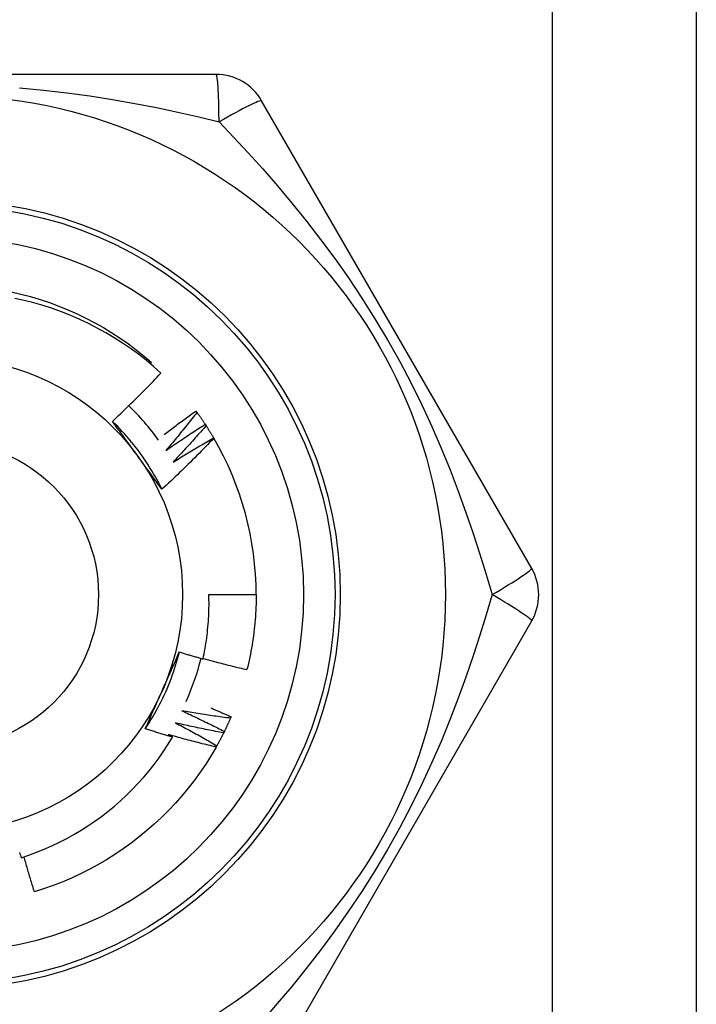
# Model space of a CAD drawing. Header units: inches. Extents: x 2 to 128, y 2 to 83.
# Tile 7 of 100: x 9.558 to 9.89, y 26.504 to 26.988. Entities that reach past the tile are written whole.
import ezdxf

# ---------------------------------------------------------------- set-up
doc = ezdxf.new("R2010")
doc.units = ezdxf.units.IN
doc.header["$LTSCALE"] = 7.68601940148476
doc.header["$MEASUREMENT"] = 0
doc.layers.add('Visible Edges(ANSI)', color=7, linetype='Continuous', lineweight=25)
doc.layers.add('Visible Tangent Edges(ANSI)', color=7, linetype='Continuous', lineweight=25)

msp = doc.modelspace()

# ---------------------------------------------------------------- linework, layer by layer
at = {"layer": 'Visible Edges(ANSI)'}
for p, q in [((9.889703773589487, 62.00136388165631), (9.889703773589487, 26.22459476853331)), ((9.654085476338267, 26.96070607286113), (9.389056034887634, 26.96070607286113)), ((9.808934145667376, 26.71828933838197), (9.676419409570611, 26.94781156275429)), ((9.621834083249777, 26.81865521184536), (9.622414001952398, 26.81933270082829)), ((9.644189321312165, 26.79548305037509), (9.644655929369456, 26.79484448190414)), ((9.648699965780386, 26.78899725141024), (9.649132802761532, 26.78833531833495)), ((9.652867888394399, 26.78228606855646), (9.652931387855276, 26.78217754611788)), ((9.65051840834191, 26.70539483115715), (9.67372593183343, 26.70539483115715)), ((9.676419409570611, 26.46297809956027), (9.808934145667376, 26.69250032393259)), ((9.661422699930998, 26.64545624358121), (9.661109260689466, 26.64473011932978)), ((9.630699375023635, 26.63670392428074), (9.63268412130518, 26.6355323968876)), ((9.658123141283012, 26.63827818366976), (9.657772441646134, 26.63756930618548)), ((9.654455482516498, 26.63128106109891), (9.65406844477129, 26.63059134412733))]:
    msp.add_line(p, q, dxfattribs=at)
at = {"layer": 'Visible Edges(ANSI)', "flags": 128}
for points in [[(9.553552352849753, 26.85404078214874), (9.558295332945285, 26.85292781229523), (9.563001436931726, 26.85166632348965), (9.567666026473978, 26.85025797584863), (9.572284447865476, 26.84870441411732), (9.57685206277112, 26.84700726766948), (9.58136422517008, 26.84516819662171), (9.585816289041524, 26.84318883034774), (9.590203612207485, 26.84107081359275), (9.594521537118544, 26.8388157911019), (9.598765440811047, 26.83642542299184), (9.602930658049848, 26.83390133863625), (9.607012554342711, 26.83124517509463), (9.611006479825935, 26.82845859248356), (9.614907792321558, 26.8255432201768), (9.618711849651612, 26.82250071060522), (9.622414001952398, 26.81933270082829)], [(9.62698831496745, 26.81413331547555), (9.623398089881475, 26.81732643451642), (9.619712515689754, 26.82040048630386), (9.615934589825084, 26.82335341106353), (9.612067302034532, 26.82618312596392), (9.60811367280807, 26.82888757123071), (9.604076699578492, 26.83146467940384), (9.599959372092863, 26.83391236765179), (9.59576470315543, 26.83622857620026), (9.591495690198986, 26.8384112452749), (9.587155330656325, 26.8404582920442), (9.582746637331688, 26.84236765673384), (9.578274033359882, 26.84413671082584), (9.57375141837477, 26.84575978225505), (9.569184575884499, 26.84723516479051), (9.564577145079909, 26.84856208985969), (9.55993276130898, 26.84973974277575), (9.555255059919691, 26.85076733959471)], [(9.603173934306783, 26.79044952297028), (9.604199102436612, 26.79140359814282), (9.605221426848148, 26.792360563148), (9.606240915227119, 26.79332041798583), (9.607257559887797, 26.79428314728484), (9.60827135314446, 26.79524875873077), (9.60928230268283, 26.79621722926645), (9.610290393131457, 26.79718856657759), (9.611295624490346, 26.79816274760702), (9.61229799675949, 26.79913978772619), (9.613297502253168, 26.80011965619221), (9.614294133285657, 26.80110236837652), (9.615287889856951, 26.80208790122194), (9.616278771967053, 26.80307625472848), (9.617266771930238, 26.80406742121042), (9.61825188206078, 26.80506139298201), (9.619234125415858, 26.80605818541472), (9.620213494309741, 26.80705779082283), (9.621189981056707, 26.8080602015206), (9.622163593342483, 26.80906541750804), (9.623134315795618, 26.81007343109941), (9.624102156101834, 26.81108422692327), (9.625067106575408, 26.81209781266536), (9.626029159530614, 26.81311418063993), (9.62698831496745, 26.81413331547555)], [(9.628599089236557, 26.78397489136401), (9.629239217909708, 26.78446638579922), (9.629880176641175, 26.78495683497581), (9.63052196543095, 26.78544625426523), (9.631164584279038, 26.78593463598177), (9.631808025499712, 26.78642197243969), (9.6324522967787, 26.78690827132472), (9.633097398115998, 26.78739353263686), (9.633743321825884, 26.78787774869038), (9.634390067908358, 26.78836092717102), (9.63503763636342, 26.78884306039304), (9.635686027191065, 26.78932414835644), (9.6363352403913, 26.78980419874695), (9.636985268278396, 26.79028319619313), (9.637636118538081, 26.79076115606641), (9.638287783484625, 26.79123806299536), (9.638940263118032, 26.79171392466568), (9.639593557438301, 26.79218874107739), (9.640247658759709, 26.79266250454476), (9.6409025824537, 26.79313522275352), (9.641558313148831, 26.79360688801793), (9.642214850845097, 26.79407750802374), (9.642872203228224, 26.79454707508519), (9.643530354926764, 26.79501558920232), (9.644189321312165, 26.79548305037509)], [(9.644655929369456, 26.79484448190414), (9.644037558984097, 26.79405110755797), (9.643417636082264, 26.79325888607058), (9.642796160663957, 26.79246780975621), (9.642173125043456, 26.79167790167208), (9.64154853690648, 26.79088914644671), (9.640922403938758, 26.79010155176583), (9.64029471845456, 26.78931512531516), (9.639665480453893, 26.78852986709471), (9.639034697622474, 26.78774577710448), (9.63840236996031, 26.78696285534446), (9.637768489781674, 26.7861811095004), (9.637133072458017, 26.78540053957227), (9.636496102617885, 26.78462115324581), (9.63585759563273, 26.78384294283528), (9.63521754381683, 26.78306592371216), (9.634575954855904, 26.7822900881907), (9.633932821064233, 26.78151544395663), (9.63328815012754, 26.78074199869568), (9.632641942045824, 26.7799697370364), (9.631994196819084, 26.77919868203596), (9.631344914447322, 26.77842882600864), (9.630694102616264, 26.77766016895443), (9.630041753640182, 26.77689271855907), (9.62938786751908, 26.77612648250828)], [(9.644655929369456, 26.79484448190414), (9.644829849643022, 26.79460464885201), (9.645003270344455, 26.79436447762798), (9.645176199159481, 26.79412396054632), (9.645348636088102, 26.79388309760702), (9.645520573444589, 26.7936418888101), (9.64569201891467, 26.79340033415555), (9.64586297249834, 26.79315844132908), (9.64603342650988, 26.79291621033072), (9.646203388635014, 26.79267364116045), (9.646372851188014, 26.79243072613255), (9.646541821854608, 26.79218748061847), (9.64671029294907, 26.79194389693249), (9.646878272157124, 26.7916999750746), (9.647045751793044, 26.79145572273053), (9.647212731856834, 26.79121113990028), (9.647379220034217, 26.79096621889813), (9.647545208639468, 26.79072097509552), (9.647710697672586, 26.79047539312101), (9.647875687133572, 26.79022948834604), (9.64804018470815, 26.78998325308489), (9.648204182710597, 26.78973669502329), (9.648367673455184, 26.78948980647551), (9.648530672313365, 26.78924259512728), (9.648693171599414, 26.78899506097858)], [(9.62748900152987, 26.75711237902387), (9.626717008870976, 26.75865859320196), (9.625922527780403, 26.7601934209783), (9.625105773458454, 26.76171655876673), (9.624266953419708, 26.76322769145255), (9.623406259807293, 26.76472650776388), (9.622523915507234, 26.76621269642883), (9.621620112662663, 26.76768594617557), (9.62069506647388, 26.76914594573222), (9.619748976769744, 26.7705923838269), (9.618782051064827, 26.77202495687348), (9.617794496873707, 26.77344333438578), (9.616786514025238, 26.77484722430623), (9.615758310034, 26.77623630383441), (9.614710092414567, 26.777610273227), (9.613642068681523, 26.77896880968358), (9.612554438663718, 26.78031160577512), (9.611447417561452, 26.7816383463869), (9.610321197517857, 26.78294873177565), (9.609176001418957, 26.7842424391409), (9.608012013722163, 26.78551916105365), (9.606829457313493, 26.7867785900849), (9.605628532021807, 26.78802040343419), (9.604409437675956, 26.78924430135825), (9.60317238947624, 26.79044997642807)], [(9.61545763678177, 26.77360763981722), (9.614942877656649, 26.77431612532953), (9.614428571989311, 26.77502395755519), (9.613914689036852, 26.77573114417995), (9.61340119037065, 26.77643770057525), (9.61288806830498, 26.77714361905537), (9.612375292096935, 26.77784892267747), (9.6118628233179, 26.77855361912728), (9.611350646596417, 26.77925772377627), (9.610838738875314, 26.7799612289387), (9.610327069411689, 26.78066415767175), (9.609815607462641, 26.78136651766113), (9.609304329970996, 26.78206831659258), (9.60879321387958, 26.78276956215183), (9.60828222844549, 26.78347026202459), (9.60777135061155, 26.78417043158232), (9.607260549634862, 26.78487007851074), (9.606749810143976, 26.78556921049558), (9.606239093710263, 26.78626783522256), (9.605728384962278, 26.78696596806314), (9.605217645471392, 26.78766361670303), (9.604706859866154, 26.78836078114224), (9.604195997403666, 26.78905748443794), (9.603685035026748, 26.78975372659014), (9.603173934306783, 26.79044952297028)], [(9.62938786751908, 26.77612648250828), (9.630179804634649, 26.77668060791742), (9.630972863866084, 26.77723319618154), (9.631767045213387, 26.77778423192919), (9.632562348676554, 26.77833373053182), (9.633358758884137, 26.77888167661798), (9.63415629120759, 26.77942807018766), (9.634954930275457, 26.7799729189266), (9.635754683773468, 26.78051622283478), (9.636555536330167, 26.78105796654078), (9.63735750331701, 26.78159816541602), (9.63816056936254, 26.78213680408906), (9.638964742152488, 26.78267389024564), (9.6397700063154, 26.78320941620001), (9.640576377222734, 26.78374338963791), (9.64138383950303, 26.78427580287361), (9.642192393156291, 26.78480666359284), (9.64300203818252, 26.78533595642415), (9.643812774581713, 26.78586368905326), (9.644624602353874, 26.78638986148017), (9.645437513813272, 26.78691447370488), (9.646251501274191, 26.78743751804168), (9.647066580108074, 26.78795899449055), (9.647882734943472, 26.78847890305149), (9.648699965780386, 26.78899725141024)], [(9.649132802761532, 26.78833531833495), (9.648474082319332, 26.78757510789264), (9.647813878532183, 26.78681613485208), (9.647152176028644, 26.78605838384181), (9.646488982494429, 26.785301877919), (9.645824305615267, 26.78454660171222), (9.64515813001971, 26.7837925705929), (9.644490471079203, 26.78303978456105), (9.643821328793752, 26.78228824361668), (9.64315069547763, 26.78153794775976), (9.642478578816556, 26.78078889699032), (9.641804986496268, 26.78004110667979), (9.641129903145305, 26.77929457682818), (9.64045334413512, 26.77854929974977), (9.639775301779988, 26.77780528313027), (9.639095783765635, 26.7770625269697), (9.63841479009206, 26.77632103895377), (9.637732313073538, 26.77558081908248), (9.63704836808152, 26.77484187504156), (9.636362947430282, 26.77410419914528), (9.635676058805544, 26.77336779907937), (9.634987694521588, 26.77263268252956), (9.634297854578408, 26.77189884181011), (9.633606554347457, 26.77116629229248), (9.63291378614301, 26.77043501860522)], [(9.649132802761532, 26.78833531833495), (9.649294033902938, 26.78808678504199), (9.649454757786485, 26.7878379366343), (9.649614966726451, 26.78758876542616), (9.64977466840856, 26.78733927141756), (9.64993386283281, 26.78708946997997), (9.650092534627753, 26.78683934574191), (9.650250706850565, 26.78658890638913), (9.650408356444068, 26.78633815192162), (9.650565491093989, 26.78608708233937), (9.650722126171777, 26.78583570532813), (9.650878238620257, 26.78558401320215), (9.65103384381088, 26.78533201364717), (9.651188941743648, 26.78507970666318), (9.651343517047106, 26.78482709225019), (9.651497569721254, 26.78457417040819), (9.651651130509, 26.78432094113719), (9.651804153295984, 26.78406740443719), (9.651956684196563, 26.78381356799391), (9.652108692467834, 26.78355943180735), (9.652260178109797, 26.78330498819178), (9.652411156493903, 26.78305025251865), (9.6525616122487, 26.78279520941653), (9.65271156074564, 26.78253987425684), (9.652860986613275, 26.78228423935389)], [(9.652931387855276, 26.78217754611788), (9.6519063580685, 26.78109865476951), (9.650878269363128, 26.78002272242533), (9.649847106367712, 26.7789497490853), (9.648812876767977, 26.77787975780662), (9.647775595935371, 26.77681274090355), (9.646735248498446, 26.77574871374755), (9.645691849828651, 26.77468767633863), (9.644645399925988, 26.7736296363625), (9.643595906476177, 26.77257459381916), (9.642543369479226, 26.77152257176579), (9.641487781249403, 26.77047354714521), (9.640429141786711, 26.76942752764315), (9.639367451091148, 26.76838452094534), (9.638302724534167, 26.76734453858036), (9.63723495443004, 26.76630758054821), (9.636164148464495, 26.76527365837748), (9.635090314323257, 26.7642427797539), (9.634013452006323, 26.76321494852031), (9.632933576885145, 26.76219017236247), (9.631850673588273, 26.76116845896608), (9.630764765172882, 26.76014981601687), (9.629675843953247, 26.75913425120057), (9.62858392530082, 26.75812176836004), (9.62748900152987, 26.75711237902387)], [(9.63291378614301, 26.77043501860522), (9.63373341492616, 26.77094729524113), (9.634554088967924, 26.77145797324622), (9.63537580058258, 26.77196705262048), (9.636198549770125, 26.7724745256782), (9.637022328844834, 26.77298040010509), (9.637847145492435, 26.77348466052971), (9.638672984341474, 26.77398733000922), (9.639499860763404, 26.77448838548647), (9.640327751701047, 26.77498783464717), (9.641156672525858, 26.77548566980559), (9.641986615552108, 26.77598190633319), (9.642817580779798, 26.77647652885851), (9.643649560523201, 26.77696953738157), (9.644482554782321, 26.77746093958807), (9.645316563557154, 26.7779507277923), (9.64615157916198, 26.77843890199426), (9.646987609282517, 26.77892545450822), (9.647824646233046, 26.77941040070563), (9.648662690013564, 26.77989372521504), (9.649501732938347, 26.78037543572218), (9.650341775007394, 26.78085552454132), (9.65118280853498, 26.78133399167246), (9.652024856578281, 26.78181084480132), (9.652867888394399, 26.78228606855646)], [(9.62748900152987, 26.75711237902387), (9.626988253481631, 26.75779388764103), (9.626487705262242, 26.75847576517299), (9.62598731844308, 26.75915803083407), (9.625487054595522, 26.75984070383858), (9.624986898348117, 26.76052380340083), (9.624486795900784, 26.76120734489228), (9.623986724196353, 26.76189134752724), (9.623486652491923, 26.76257583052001), (9.62298653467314, 26.76326081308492), (9.622486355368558, 26.76394630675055), (9.621986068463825, 26.76463233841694), (9.621485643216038, 26.76531892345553), (9.6209850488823, 26.76600607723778), (9.620484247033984, 26.766693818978), (9.619983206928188, 26.76738216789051), (9.619481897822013, 26.76807114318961), (9.618980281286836, 26.76876076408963), (9.618478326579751, 26.76945104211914), (9.617976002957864, 26.77014200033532), (9.617473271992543, 26.77083366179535), (9.616970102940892, 26.77152603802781), (9.61646646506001, 26.77221914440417), (9.61596231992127, 26.7729130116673), (9.61545763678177, 26.77360763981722)], [(9.64763407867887, 26.67383159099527), (9.647908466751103, 26.6751274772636), (9.648169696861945, 26.67642642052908), (9.648417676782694, 26.67772814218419), (9.648652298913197, 26.67903201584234), (9.648873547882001, 26.68033790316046), (9.649081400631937, 26.68164569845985), (9.64927584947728, 26.68295529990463), (9.649456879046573, 26.68426660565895), (9.649624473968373, 26.6855795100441), (9.649778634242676, 26.68689391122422), (9.649919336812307, 26.68820970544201), (9.65004657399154, 26.68952678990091), (9.650160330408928, 26.69084506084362), (9.650260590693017, 26.69216441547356), (9.65034735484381, 26.69348475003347), (9.650420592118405, 26.69480596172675), (9.650480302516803, 26.69612794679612), (9.650526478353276, 26.69745060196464), (9.650559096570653, 26.69877382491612), (9.650578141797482, 26.70009751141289), (9.650583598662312, 26.70142155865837), (9.650575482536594, 26.70274586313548), (9.650553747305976, 26.70407032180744), (9.65051840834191, 26.70539483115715)], [(9.67372593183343, 26.70539483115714), (9.673718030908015, 26.70384680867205), (9.673694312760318, 26.70229895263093), (9.673654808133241, 26.70075142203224), (9.673599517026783, 26.69920437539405), (9.673528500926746, 26.69765797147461), (9.673441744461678, 26.69611236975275), (9.673339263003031, 26.69456772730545), (9.673221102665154, 26.69302420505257), (9.6730872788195, 26.69148196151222), (9.672937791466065, 26.68994115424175), (9.672772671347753, 26.68840194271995), (9.672591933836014, 26.68686448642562), (9.672395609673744, 26.68532894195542), (9.672183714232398, 26.68379547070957), (9.671956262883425, 26.68226423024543), (9.671713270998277, 26.6807353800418), (9.6714547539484, 26.67920907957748), (9.671180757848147, 26.67768548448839), (9.670891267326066, 26.67616475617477), (9.67058632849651, 26.67464705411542), (9.670265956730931, 26.67313253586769), (9.669930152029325, 26.67162136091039), (9.669578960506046, 26.67011368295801), (9.669212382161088, 26.66860967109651)], [(9.619318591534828, 26.63952571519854), (9.620271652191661, 26.64096738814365), (9.62120361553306, 26.64242284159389), (9.622114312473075, 26.64389173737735), (9.623003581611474, 26.64537374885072), (9.623871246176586, 26.64686853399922), (9.624717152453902, 26.64837576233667), (9.625541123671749, 26.64989510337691), (9.626342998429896, 26.65142621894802), (9.627122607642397, 26.65296877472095), (9.62787978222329, 26.65452244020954), (9.628614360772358, 26.65608688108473), (9.62932617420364, 26.65766176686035), (9.630015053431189, 26.65924675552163), (9.63068082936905, 26.66084152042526), (9.631323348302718, 26.66244572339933), (9.631942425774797, 26.66405903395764), (9.632537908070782, 26.66568111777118), (9.633109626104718, 26.66731164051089), (9.633657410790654, 26.66895026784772), (9.634181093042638, 26.67059666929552), (9.634680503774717, 26.67225050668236), (9.63515548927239, 26.67391144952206), (9.635605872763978, 26.67557916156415), (9.636031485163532, 26.67725331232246)], [(9.62758822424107, 26.65819281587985), (9.627944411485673, 26.65899284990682), (9.628300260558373, 26.65979216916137), (9.628655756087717, 26.66059080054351), (9.629010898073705, 26.66138877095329), (9.629365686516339, 26.66218611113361), (9.629720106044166, 26.66298284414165), (9.630074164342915, 26.66377900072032), (9.630427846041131, 26.66457460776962), (9.630781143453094, 26.66536968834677), (9.631134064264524, 26.6661642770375), (9.631486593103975, 26.66695839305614), (9.631838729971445, 26.66775207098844), (9.632190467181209, 26.6685453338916), (9.63254179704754, 26.66933821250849), (9.632892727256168, 26.67013072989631), (9.633243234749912, 26.67092291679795), (9.63359333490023, 26.67171479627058), (9.633943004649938, 26.67250640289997), (9.634292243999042, 26.67329775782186), (9.634641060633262, 26.67408889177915), (9.634989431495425, 26.67487982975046), (9.63533736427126, 26.67567060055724), (9.635684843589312, 26.67646123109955), (9.636031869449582, 26.6772517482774)], [(9.636031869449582, 26.6772517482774), (9.636513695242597, 26.67710342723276), (9.636995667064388, 26.6769556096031), (9.637477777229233, 26.6768082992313), (9.637960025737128, 26.67666149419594), (9.638442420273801, 26.67651519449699), (9.638924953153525, 26.67636940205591), (9.639407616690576, 26.67622411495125), (9.639890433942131, 26.67607933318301), (9.640373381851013, 26.6759350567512), (9.640856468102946, 26.67579128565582), (9.641339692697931, 26.67564801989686), (9.641823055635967, 26.67550526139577), (9.642306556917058, 26.6753630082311), (9.642790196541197, 26.67522126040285), (9.643273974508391, 26.67508001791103), (9.643757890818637, 26.67493928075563), (9.644241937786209, 26.6747990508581), (9.644726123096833, 26.67465932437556), (9.645210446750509, 26.67452010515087), (9.645694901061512, 26.67438139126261), (9.646179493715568, 26.67424318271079), (9.64666421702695, 26.67410547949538), (9.647149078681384, 26.6739682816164), (9.64763407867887, 26.67383159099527)], [(9.647689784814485, 26.67408949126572), (9.648580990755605, 26.6738418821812), (9.649472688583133, 26.67359594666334), (9.650364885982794, 26.67335168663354), (9.651257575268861, 26.67310910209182), (9.65215076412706, 26.67286819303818), (9.653044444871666, 26.67262895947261), (9.653938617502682, 26.67239140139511), (9.654833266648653, 26.67215551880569), (9.655728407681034, 26.67192131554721), (9.656624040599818, 26.6716887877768), (9.65752013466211, 26.67145793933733), (9.65841672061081, 26.67122876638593), (9.659313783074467, 26.67100127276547), (9.66021132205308, 26.67077545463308), (9.661109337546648, 26.67055131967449), (9.662007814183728, 26.67032886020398), (9.662906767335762, 26.6701080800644), (9.663806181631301, 26.66988898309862), (9.66470605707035, 26.66967156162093), (9.665606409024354, 26.66945582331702), (9.666507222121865, 26.66924176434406), (9.667408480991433, 26.66902938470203), (9.668310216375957, 26.6688186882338), (9.669212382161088, 26.66860967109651)], [(9.619318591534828, 26.63952571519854), (9.619658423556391, 26.64030012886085), (9.619998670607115, 26.64107455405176), (9.62033933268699, 26.6418490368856), (9.620680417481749, 26.64262361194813), (9.621021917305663, 26.64339831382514), (9.621363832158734, 26.6441731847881), (9.621706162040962, 26.64494825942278), (9.622048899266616, 26.64572357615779), (9.62239205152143, 26.64649917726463), (9.6227356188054, 26.64727509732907), (9.623079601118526, 26.64805137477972), (9.623423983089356, 26.64882804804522), (9.623768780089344, 26.64960515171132), (9.624113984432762, 26.65038273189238), (9.624459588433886, 26.6511608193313), (9.624805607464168, 26.6519394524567), (9.625152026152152, 26.65271867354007), (9.62549885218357, 26.65349851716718), (9.625846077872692, 26.65427902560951), (9.626193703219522, 26.65506022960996), (9.62654173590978, 26.65584217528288), (9.626890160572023, 26.65662489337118), (9.627238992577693, 26.6574084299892), (9.62758822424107, 26.65819281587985)], [(9.651469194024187, 26.64979809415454), (9.651885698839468, 26.64962163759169), (9.652302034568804, 26.64944479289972), (9.652718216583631, 26.64926756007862), (9.653134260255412, 26.64908993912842), (9.653550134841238, 26.6489119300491), (9.65396587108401, 26.64873353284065), (9.654381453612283, 26.64855475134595), (9.654796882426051, 26.64837557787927), (9.655212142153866, 26.64819602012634), (9.655627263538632, 26.64801607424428), (9.656042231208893, 26.64783574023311), (9.656457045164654, 26.64765502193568), (9.656871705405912, 26.64747391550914), (9.657286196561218, 26.64729242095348), (9.657700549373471, 26.64711054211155), (9.658114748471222, 26.64692827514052), (9.65852877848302, 26.64674562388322), (9.658942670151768, 26.64656258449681), (9.659356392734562, 26.64637915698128), (9.659769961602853, 26.64619534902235), (9.660183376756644, 26.64601114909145), (9.66059663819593, 26.64582656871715), (9.661009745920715, 26.64564160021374), (9.661422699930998, 26.64545624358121)], [(9.637232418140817, 26.64838714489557), (9.638111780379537, 26.64798596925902), (9.638990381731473, 26.64758303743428), (9.639868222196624, 26.64717836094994), (9.640745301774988, 26.64677193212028), (9.641621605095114, 26.64636375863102), (9.642497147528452, 26.64595384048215), (9.64337191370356, 26.64554217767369), (9.644245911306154, 26.64512877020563), (9.64511913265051, 26.64471362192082), (9.64599157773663, 26.64429673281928), (9.646863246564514, 26.64387810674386), (9.647734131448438, 26.64345773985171), (9.648604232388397, 26.64303563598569), (9.6494735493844, 26.64261179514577), (9.650342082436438, 26.64218622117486), (9.651209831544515, 26.64175891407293), (9.65207678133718, 26.64132987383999), (9.652942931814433, 26.64089910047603), (9.653808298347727, 26.64046660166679), (9.654672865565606, 26.64003236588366), (9.655536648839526, 26.63959640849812), (9.656399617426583, 26.63915872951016), (9.657261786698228, 26.63871932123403), (9.658123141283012, 26.63827818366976)], [(9.661109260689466, 26.64473011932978), (9.660111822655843, 26.64486032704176), (9.659114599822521, 26.64499246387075), (9.658117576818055, 26.64512652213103), (9.657120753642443, 26.64526250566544), (9.656124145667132, 26.64540041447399), (9.655127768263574, 26.64554024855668), (9.65413159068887, 26.64568201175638), (9.653135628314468, 26.64582570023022), (9.65213989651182, 26.64597131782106), (9.651144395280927, 26.6461188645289), (9.650149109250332, 26.64626833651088), (9.64915406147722, 26.64641973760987), (9.648159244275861, 26.64657306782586), (9.64716466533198, 26.64672832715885), (9.646170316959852, 26.64688551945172), (9.64517621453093, 26.64704463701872), (9.644182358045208, 26.64720568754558), (9.643188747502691, 26.64736867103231), (9.642195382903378, 26.64753358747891), (9.641202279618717, 26.64770043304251), (9.64020942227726, 26.64786921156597), (9.63921682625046, 26.64803992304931), (9.638224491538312, 26.6482125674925), (9.637232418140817, 26.64838714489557)], [(9.634117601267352, 26.64246070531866), (9.634974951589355, 26.64201442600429), (9.635831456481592, 26.64156643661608), (9.636687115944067, 26.6411167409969), (9.637541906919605, 26.64066533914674), (9.63839585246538, 26.64021223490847), (9.639248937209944, 26.63975742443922), (9.640101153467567, 26.639300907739), (9.640952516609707, 26.63884269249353), (9.641803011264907, 26.63838278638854), (9.642652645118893, 26.63792117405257), (9.643501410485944, 26.63745786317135), (9.64434929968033, 26.63699286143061), (9.645196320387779, 26.63652616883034), (9.646042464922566, 26.63605777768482), (9.646887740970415, 26.63558769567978), (9.647732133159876, 26.63511592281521), (9.648575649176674, 26.63464246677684), (9.649418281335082, 26.63416731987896), (9.65026003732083, 26.63369048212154), (9.651100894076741, 26.63321196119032), (9.651940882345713, 26.63273176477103), (9.65277996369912, 26.63224987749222), (9.653618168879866, 26.6317663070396), (9.654455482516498, 26.63128106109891)], [(9.657772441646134, 26.63756930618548), (9.65678310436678, 26.63775111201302), (9.65579408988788, 26.6379348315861), (9.654805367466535, 26.63812045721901), (9.653816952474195, 26.63830799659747), (9.652828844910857, 26.63849744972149), (9.651841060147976, 26.63868880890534), (9.650853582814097, 26.63888208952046), (9.649866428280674, 26.63907727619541), (9.648879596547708, 26.63927437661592), (9.647893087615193, 26.6394733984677), (9.64690690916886, 26.63967432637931), (9.645921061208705, 26.63987716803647), (9.644935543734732, 26.64008193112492), (9.64395035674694, 26.64028860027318), (9.642965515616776, 26.64049719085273), (9.641981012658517, 26.64070769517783), (9.640996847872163, 26.64092011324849), (9.640013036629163, 26.64113444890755), (9.63902957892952, 26.64135069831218), (9.638046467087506, 26.64156886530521), (9.637063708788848, 26.64178894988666), (9.63608131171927, 26.64201095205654), (9.63509927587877, 26.64223487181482), (9.634117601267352, 26.64246070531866)], [(9.661109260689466, 26.64473011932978), (9.660990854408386, 26.64445855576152), (9.660871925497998, 26.64418724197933), (9.660752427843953, 26.64391617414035), (9.66063239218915, 26.64364535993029), (9.660511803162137, 26.64337479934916), (9.660390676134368, 26.6431044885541), (9.66026899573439, 26.64283443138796), (9.660146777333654, 26.64256462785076), (9.66002400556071, 26.64229507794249), (9.65990071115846, 26.64202578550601), (9.65977684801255, 26.64175674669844), (9.659652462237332, 26.64148796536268), (9.659527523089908, 26.64121944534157), (9.659402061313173, 26.64095117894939), (9.659276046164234, 26.64068317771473), (9.659149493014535, 26.64041543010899), (9.659022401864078, 26.6401479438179), (9.658894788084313, 26.6398807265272), (9.65876662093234, 26.63961376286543), (9.65863793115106, 26.63934706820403), (9.658508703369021, 26.63908063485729), (9.658378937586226, 26.6388144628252), (9.658248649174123, 26.63854856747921), (9.658117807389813, 26.63828292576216)], [(9.558348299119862, 26.57627441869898), (9.562193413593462, 26.57756213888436), (9.566002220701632, 26.57896725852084), (9.569769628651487, 26.58048840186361), (9.573484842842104, 26.58212124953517), (9.577144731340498, 26.58386408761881), (9.580746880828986, 26.58571549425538), (9.584288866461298, 26.58767402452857), (9.587768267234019, 26.58973824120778), (9.591182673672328, 26.59190670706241), (9.594529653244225, 26.59417798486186), (9.597806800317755, 26.59655064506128), (9.601011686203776, 26.59902324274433), (9.604141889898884, 26.60159434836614), (9.607194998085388, 26.6042625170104), (9.610168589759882, 26.60702631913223), (9.613057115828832, 26.60988115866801), (9.615853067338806, 26.61281956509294), (9.618554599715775, 26.61583914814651), (9.621159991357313, 26.61893760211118), (9.623667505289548, 26.62211262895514), (9.626075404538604, 26.62536191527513), (9.628381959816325, 26.62868317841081), (9.630585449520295, 26.6320741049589), (9.63268412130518, 26.6355323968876)], [(9.63268412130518, 26.6355323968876), (9.632125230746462, 26.63569152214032), (9.631566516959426, 26.63585127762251), (9.631007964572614, 26.63601166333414), (9.630449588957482, 26.63617268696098), (9.629891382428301, 26.63633433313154), (9.629333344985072, 26.63649661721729), (9.628775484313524, 26.63665953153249), (9.628217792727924, 26.63682307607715), (9.62766027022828, 26.636987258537), (9.627102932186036, 26.63715206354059), (9.626545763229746, 26.63731750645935), (9.625988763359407, 26.63748357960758), (9.625431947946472, 26.63765028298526), (9.62487530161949, 26.63781761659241), (9.624318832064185, 26.63798558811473), (9.623762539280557, 26.6381541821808), (9.623206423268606, 26.63832341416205), (9.622650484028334, 26.63849327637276), (9.622094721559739, 26.63866376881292), (9.621539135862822, 26.63883489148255), (9.620983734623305, 26.63900665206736), (9.620428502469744, 26.63917904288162), (9.619873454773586, 26.63935206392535), (9.619318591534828, 26.63952571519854)], [(9.65406844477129, 26.63059134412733), (9.653089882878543, 26.63082425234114), (9.652111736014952, 26.63105905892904), (9.651133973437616, 26.6312957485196), (9.650156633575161, 26.63153433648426), (9.649179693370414, 26.63177482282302), (9.648203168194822, 26.63201719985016), (9.647227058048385, 26.63226146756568), (9.646251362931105, 26.6325076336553), (9.645276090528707, 26.6327556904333), (9.644301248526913, 26.63300563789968), (9.643326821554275, 26.63325748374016), (9.642352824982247, 26.63351122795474), (9.641379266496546, 26.6337668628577), (9.640406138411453, 26.63402438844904), (9.639433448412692, 26.63428381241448), (9.638461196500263, 26.63454513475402), (9.637489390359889, 26.63480834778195), (9.636518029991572, 26.63507345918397), (9.635547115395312, 26.63534046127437), (9.634576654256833, 26.63560936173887), (9.633606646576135, 26.63588016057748), (9.63263709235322, 26.63615285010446), (9.631668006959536, 26.63642743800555), (9.630699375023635, 26.63670392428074)], [(9.657772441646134, 26.63756930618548), (9.657640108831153, 26.63730425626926), (9.657507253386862, 26.63703948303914), (9.657373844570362, 26.6367749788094), (9.657239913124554, 26.63651076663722), (9.657105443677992, 26.63624682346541), (9.656970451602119, 26.63598316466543), (9.656834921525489, 26.63571979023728), (9.656698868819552, 26.63545669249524), (9.656562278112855, 26.63519387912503), (9.656425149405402, 26.63493135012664), (9.65628749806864, 26.63466909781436), (9.656149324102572, 26.63440713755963), (9.656010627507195, 26.63414546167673), (9.655871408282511, 26.63388407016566), (9.65573165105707, 26.63362297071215), (9.655591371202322, 26.63336215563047), (9.655450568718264, 26.63310162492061), (9.655309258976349, 26.6328413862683), (9.655167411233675, 26.63258143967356), (9.655025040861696, 26.63232178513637), (9.654882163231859, 26.632062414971), (9.654738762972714, 26.63180334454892), (9.654594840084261, 26.63154456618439), (9.654450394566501, 26.63128607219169)], [(9.65406844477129, 26.63059134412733), (9.651602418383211, 26.62638885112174), (9.648999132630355, 26.62227174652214), (9.646262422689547, 26.61824308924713), (9.643396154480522, 26.61430596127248), (9.64040417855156, 26.61046341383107), (9.63729034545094, 26.60671853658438), (9.634058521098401, 26.60307438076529), (9.630712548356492, 26.59953402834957), (9.627256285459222, 26.5961005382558), (9.623693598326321, 26.59277699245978), (9.620028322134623, 26.58956644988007), (9.616264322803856, 26.58647198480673), (9.612405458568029, 26.58349666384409), (9.608455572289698, 26.58064355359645), (9.604418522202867, 26.57791572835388), (9.60029817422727, 26.57531625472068), (9.59609837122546, 26.57284821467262), (9.591822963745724, 26.57051465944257), (9.587475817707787, 26.56831864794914), (9.583060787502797, 26.56626328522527), (9.57858171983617, 26.56435161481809), (9.574042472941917, 26.56258671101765), (9.569446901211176, 26.560971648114), (9.564798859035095, 26.55950950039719)], [(9.55765787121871, 26.57891819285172), (9.5578290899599, 26.57825686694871), (9.558001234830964, 26.57759579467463), (9.558174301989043, 26.57693497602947), (9.558348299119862, 26.57627441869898)], [(9.559714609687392, 26.57671720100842), (9.559913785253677, 26.57599691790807), (9.560114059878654, 26.57527691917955), (9.560315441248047, 26.57455719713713), (9.560517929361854, 26.57383775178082), (9.560721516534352, 26.57311858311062), (9.56092621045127, 26.57239972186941), (9.561132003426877, 26.57168112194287), (9.5613389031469, 26.57096281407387), (9.561546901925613, 26.57024479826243), (9.561756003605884, 26.5695270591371), (9.561966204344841, 26.56880961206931), (9.562177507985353, 26.56809245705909), (9.562389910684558, 26.56737559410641), (9.562603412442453, 26.5666590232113), (9.562818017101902, 26.56594272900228), (9.56303372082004, 26.56522674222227), (9.563250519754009, 26.56451104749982), (9.563468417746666, 26.56379564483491), (9.563687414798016, 26.56308054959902), (9.563907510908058, 26.56236573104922), (9.564128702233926, 26.56165121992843), (9.564350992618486, 26.56093701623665), (9.564574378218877, 26.56022310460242), (9.564798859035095, 26.55950950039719)]]:
    msp.add_lwpolyline(points, dxfattribs=at)
at = {"layer": 'Visible Edges(ANSI)'}
for centre, radius in [((9.521570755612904, 26.70539483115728), 0.2449956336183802), ((9.521570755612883, 26.70539483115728), 0.1753652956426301), ((9.521570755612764, 26.70539483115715), 0.116050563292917)]:
    msp.add_circle(centre, radius, dxfattribs=at)
for centre, radius, start, end in [((9.654085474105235, 26.9349170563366), 0.0257890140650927, 30.00000000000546, 90), ((9.521570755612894, 26.70539483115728), 0.1289450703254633, 36.01810377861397, 45.95689622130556), ((9.52157075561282, 26.70539483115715), 0.1521551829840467, 0, 30.30707566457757), ((9.78660019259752, 26.70539483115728), 0.0257890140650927, 330.0000000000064, 30.00000000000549), ((9.521570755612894, 26.70539483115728), 0.1289450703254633, 336.0181037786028, 345.9568962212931)]:
    msp.add_arc(centre, radius, start, end, dxfattribs=at)
at = {"layer": 'Visible Tangent Edges(ANSI)'}
msp.add_line((9.81915586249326, 26.22459476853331), (9.81915586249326, 62.00136388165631), dxfattribs=at)
at = {"layer": 'Visible Tangent Edges(ANSI)', "flags": 128}
for points in [[(9.557634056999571, 26.95410892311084), (9.569317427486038, 26.95304670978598), (9.580820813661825, 26.95173194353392), (9.592134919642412, 26.95018785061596), (9.603250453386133, 26.94843768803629), (9.614158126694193, 26.9465046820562), (9.62484863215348, 26.94441208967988), (9.635312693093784, 26.94218313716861), (9.645541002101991, 26.93984106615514), (9.65552427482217, 26.93740913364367)], [(9.65552427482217, 26.93740913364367), (9.662620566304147, 26.92997748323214), (9.669768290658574, 26.92227614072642), (9.676940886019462, 26.91430510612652), (9.684111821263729, 26.90606433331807), (9.691254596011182, 26.89755380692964), (9.698342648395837, 26.88877349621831), (9.705349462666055, 26.87972338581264), (9.712248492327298, 26.87040346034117), (9.719013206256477, 26.86081367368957), (9.72561708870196, 26.85095399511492), (9.732033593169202, 26.84082442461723), (9.73823617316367, 26.83042492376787), (9.744165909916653, 26.81982382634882), (9.749745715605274, 26.8091845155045), (9.754987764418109, 26.79853250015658), (9.759907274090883, 26.78788780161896), (9.764519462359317, 26.77727043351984), (9.768839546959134, 26.76670039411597), (9.772882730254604, 26.75619770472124), (9.776664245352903, 26.74578237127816), (9.78019927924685, 26.73547440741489), (9.783503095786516, 26.72529382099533), (9.78659085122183, 26.7152606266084), (9.789477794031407, 26.70539483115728)], [(9.789477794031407, 26.70539483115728), (9.786589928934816, 26.6955334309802), (9.783494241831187, 26.68549266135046), (9.78017742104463, 26.67529549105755), (9.776626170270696, 26.66496488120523), (9.772827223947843, 26.65452380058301), (9.768767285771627, 26.64399521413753), (9.764433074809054, 26.63340208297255), (9.75981127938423, 26.62276738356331), (9.75488864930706, 26.61211406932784), (9.749651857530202, 26.60146510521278), (9.74408763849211, 26.59084347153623), (9.738182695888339, 26.58027211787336), (9.731966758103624, 26.56983627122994), (9.725542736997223, 26.55968436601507), (9.718938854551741, 26.54981860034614), (9.712180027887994, 26.54023583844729), (9.705291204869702, 26.53093288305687), (9.698297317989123, 26.5219065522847), (9.691223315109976, 26.51315371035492), (9.684094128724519, 26.50467116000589), (9.676934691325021, 26.49645573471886)]]:
    msp.add_lwpolyline(points, dxfattribs=at)
at = {"layer": 'Visible Tangent Edges(ANSI)'}
for centre, radius in [((9.521570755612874, 26.70539483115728), 0.1934176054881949), ((9.521570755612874, 26.70539483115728), 0.1908387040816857), ((9.52157075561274, 26.70539483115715), 0.0747881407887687)]:
    msp.add_circle(centre, radius, dxfattribs=at)
for centre, major_axis, ratio, start_param, end_param in [((9.654085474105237, 26.9349170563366), (0, 0.0257890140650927), 0.0560536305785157, 4.809173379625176, 6.283185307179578), ((9.654085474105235, 26.9349170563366), (0.0223339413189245, 0.0128945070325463), 0.0560536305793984, 0, 1.47401192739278), ((9.78660019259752, 26.70539483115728), (0.0223339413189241, 0.012894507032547), 0.056053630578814, 4.809173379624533, 6.283185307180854), ((9.78660019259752, 26.70539483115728), (0.0223339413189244, -0.0128945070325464), 0.0560536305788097, 0, 1.474011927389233)]:
    msp.add_ellipse(centre, major_axis=major_axis, ratio=ratio, start_param=start_param, end_param=end_param, dxfattribs=at)

doc.saveas('drawing.dxf')
